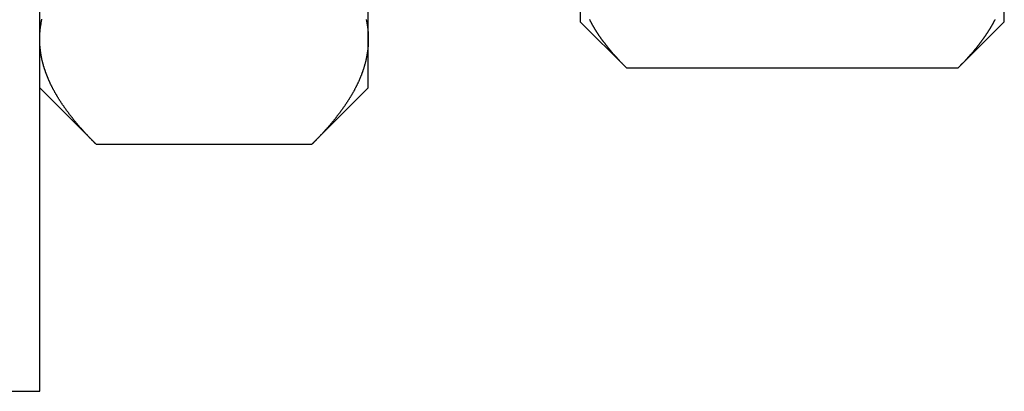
# Model space of a CAD drawing. Extents: x 7.6 to 27.1, y 2.7 to 20.5.
# Tile 25 of 136: x 18.411 to 19.34, y 6.41 to 6.761. Entities that reach past the tile are written whole.
import ezdxf

# ---------------------------------------------------------------- set-up
doc = ezdxf.new("R2010")
doc.units = 0
doc.layers.get('0').update_dxf_attribs({"linetype": 'CONTINUOUS'})

msp = doc.modelspace()

# ---------------------------------------------------------------- linework, layer by layer
at = {"color": 7, "linetype": 'CONTINUOUS'}
for p, q in [((18.42998, 6.41033), (18.42998, 8.14933)), ((18.73998, 6.74264), (18.73998, 7.04033)), ((18.93998, 6.79676), (18.93998, 6.75908)), ((19.33998, 6.75908), (19.33998, 6.79676)), ((18.93998, 6.75908), (18.98348, 6.71557)), ((19.29647, 6.71557), (19.33998, 6.75908)), ((18.73998, 6.69658), (18.73998, 6.74264)), ((18.98348, 6.71557), (19.29647, 6.71557)), ((18.42998, 6.69658), (18.48315, 6.6434)), ((18.6868, 6.6434), (18.73998, 6.69658)), ((18.48315, 6.6434), (18.6868, 6.6434)), ((15.09698, 6.41033), (18.42998, 6.41033))]:
    msp.add_line(p, q, dxfattribs=at)
at = {"color": 7}
for points in [[(18.43, 6.74264, 0), (18.43, 6.74305, 0), (18.43, 6.74346, 0), (18.43, 6.74387, 0), (18.43, 6.74428, 0), (18.43, 6.74468, 0), (18.43, 6.74509, 0), (18.43, 6.7455, 0), (18.43, 6.74591, 0), (18.4301, 6.74632, 0), (18.4301, 6.74673, 0), (18.4301, 6.74714, 0), (18.4301, 6.74754, 0), (18.4301, 6.74795, 0), (18.4302, 6.74836, 0), (18.4302, 6.74877, 0), (18.4302, 6.74917, 0), (18.4303, 6.74958, 0), (18.4303, 6.74999, 0), (18.4303, 6.7504, 0), (18.4304, 6.7508, 0), (18.4304, 6.75121, 0), (18.4304, 6.75162, 0), (18.4305, 6.75202, 0), (18.4305, 6.75243, 0), (18.4306, 6.75283, 0), (18.4306, 6.75324, 0), (18.4307, 6.75364, 0), (18.4307, 6.75405, 0), (18.4308, 6.75446, 0), (18.4308, 6.75486, 0), (18.4309, 6.75527, 0), (18.431, 6.75567, 0), (18.431, 6.75607, 0), (18.4311, 6.75648, 0), (18.4312, 6.75688, 0), (18.4312, 6.75729, 0), (18.4313, 6.75769, 0), (18.4314, 6.75809, 0), (18.4314, 6.7585, 0), (18.4315, 6.7589, 0), (18.4316, 6.75931, 0), (18.4317, 6.75971, 0), (18.4318, 6.76011, 0), (18.4318, 6.76051, 0), (18.4319, 6.76092, 0), (18.432, 6.76132, 0)], [(18.738, 6.76116, 0), (18.7381, 6.76075, 0), (18.7382, 6.76034, 0), (18.7382, 6.75993, 0), (18.7383, 6.75952, 0), (18.7384, 6.75911, 0), (18.7385, 6.7587, 0), (18.7385, 6.75829, 0), (18.7386, 6.75789, 0), (18.7387, 6.75748, 0), (18.7388, 6.75707, 0), (18.7388, 6.75665, 0), (18.7389, 6.75624, 0), (18.739, 6.75583, 0), (18.739, 6.75542, 0), (18.7391, 6.75501, 0), (18.7391, 6.7546, 0), (18.7392, 6.75419, 0), (18.7392, 6.75378, 0), (18.7393, 6.75337, 0), (18.7394, 6.75295, 0), (18.7394, 6.75254, 0), (18.7394, 6.75213, 0), (18.7395, 6.75172, 0), (18.7395, 6.75131, 0), (18.7396, 6.75089, 0), (18.7396, 6.75048, 0), (18.7396, 6.75007, 0), (18.7397, 6.74966, 0), (18.7397, 6.74924, 0), (18.7397, 6.74883, 0), (18.7398, 6.74842, 0), (18.7398, 6.74801, 0), (18.7398, 6.74759, 0), (18.7399, 6.74718, 0), (18.7399, 6.74677, 0), (18.7399, 6.74635, 0), (18.7399, 6.74594, 0), (18.7399, 6.74553, 0), (18.7399, 6.74512, 0), (18.7399, 6.7447, 0), (18.74, 6.74429, 0), (18.74, 6.74388, 0), (18.74, 6.74346, 0), (18.74, 6.74305, 0), (18.74, 6.74264, 0)], [(18.9835, 6.71557, 0), (18.9832, 6.71587, 0), (18.9829, 6.71617, 0), (18.9826, 6.71647, 0), (18.9823, 6.71677, 0), (18.982, 6.71707, 0), (18.9817, 6.71737, 0), (18.9814, 6.71767, 0), (18.9811, 6.71797, 0), (18.9808, 6.71827, 0), (18.9805, 6.71857, 0), (18.9802, 6.71887, 0), (18.9799, 6.71917, 0), (18.9797, 6.71947, 0), (18.9794, 6.71978, 0), (18.9791, 6.72008, 0), (18.9788, 6.72038, 0), (18.9785, 6.72068, 0), (18.9782, 6.72098, 0), (18.9779, 6.72128, 0), (18.9776, 6.72158, 0), (18.9774, 6.72188, 0), (18.9771, 6.72219, 0), (18.9768, 6.72249, 0), (18.9765, 6.72279, 0), (18.9762, 6.72309, 0), (18.9759, 6.72339, 0), (18.9757, 6.7237, 0), (18.9754, 6.724, 0), (18.9751, 6.7243, 0), (18.9748, 6.7246, 0), (18.9746, 6.72491, 0), (18.9743, 6.72521, 0), (18.974, 6.72551, 0), (18.9737, 6.72582, 0), (18.9735, 6.72612, 0), (18.9732, 6.72642, 0), (18.9729, 6.72673, 0), (18.9726, 6.72703, 0), (18.9724, 6.72734, 0), (18.9721, 6.72764, 0), (18.9718, 6.72794, 0), (18.9716, 6.72825, 0), (18.9713, 6.72855, 0), (18.971, 6.72886, 0), (18.9708, 6.72916, 0), (18.9705, 6.72947, 0), (18.9703, 6.72977, 0), (18.97, 6.73008, 0), (18.9697, 6.73038, 0), (18.9695, 6.73069, 0), (18.9692, 6.73099, 0), (18.969, 6.7313, 0), (18.9687, 6.7316, 0), (18.9684, 6.73191, 0), (18.9682, 6.73221, 0), (18.9679, 6.73252, 0), (18.9677, 6.73283, 0), (18.9674, 6.73313, 0), (18.9672, 6.73344, 0), (18.9669, 6.73375, 0), (18.9667, 6.73405, 0), (18.9664, 6.73436, 0), (18.9662, 6.73467, 0), (18.9659, 6.73497, 0), (18.9657, 6.73528, 0), (18.9654, 6.73559, 0), (18.9652, 6.7359, 0), (18.9649, 6.7362, 0), (18.9647, 6.73651, 0), (18.9645, 6.73682, 0), (18.9642, 6.73713, 0), (18.964, 6.73744, 0), (18.9637, 6.73774, 0), (18.9635, 6.73805, 0), (18.9633, 6.73836, 0), (18.963, 6.73867, 0), (18.9628, 6.73898, 0), (18.9626, 6.73929, 0), (18.9623, 6.7396, 0), (18.9621, 6.73991, 0), (18.9619, 6.74022, 0), (18.9616, 6.74053, 0), (18.9614, 6.74084, 0), (18.9612, 6.74115, 0), (18.9609, 6.74146, 0), (18.9607, 6.74177, 0), (18.9605, 6.74208, 0), (18.9603, 6.74239, 0), (18.96, 6.7427, 0), (18.9598, 6.74301, 0), (18.9596, 6.74332, 0), (18.9594, 6.74363, 0), (18.9592, 6.74394, 0), (18.9589, 6.74426, 0), (18.9587, 6.74457, 0), (18.9585, 6.74488, 0), (18.9583, 6.74519, 0), (18.9581, 6.7455, 0), (18.9579, 6.74582, 0), (18.9576, 6.74613, 0), (18.9574, 6.74644, 0), (18.9572, 6.74675, 0), (18.957, 6.74707, 0), (18.9568, 6.74738, 0), (18.9566, 6.74769, 0), (18.9564, 6.74801, 0), (18.9562, 6.74832, 0), (18.956, 6.74863, 0), (18.9558, 6.74895, 0), (18.9556, 6.74926, 0), (18.9554, 6.74958, 0), (18.9552, 6.74989, 0), (18.955, 6.75021, 0), (18.9548, 6.75052, 0), (18.9546, 6.75084, 0), (18.9544, 6.75115, 0), (18.9542, 6.75147, 0), (18.954, 6.75178, 0), (18.9538, 6.7521, 0), (18.9536, 6.75241, 0), (18.9534, 6.75273, 0), (18.9533, 6.75305, 0), (18.9531, 6.75336, 0), (18.9529, 6.75368, 0), (18.9527, 6.75399, 0), (18.9525, 6.75431, 0), (18.9523, 6.75463, 0), (18.9521, 6.75495, 0), (18.952, 6.75526, 0), (18.9518, 6.75558, 0), (18.9516, 6.7559, 0), (18.9514, 6.75622, 0), (18.9513, 6.75653, 0), (18.9511, 6.75685, 0), (18.9509, 6.75717, 0), (18.9507, 6.75749, 0), (18.9506, 6.75781, 0), (18.9504, 6.75813, 0), (18.9502, 6.75845, 0), (18.9501, 6.75877, 0), (18.9499, 6.75908, 0), (18.9497, 6.7594, 0), (18.9496, 6.75972, 0), (18.9494, 6.76004, 0), (18.9492, 6.76036, 0), (18.9491, 6.76068, 0), (18.9489, 6.76101, 0)], [(19.331, 6.76098, 0), (19.3309, 6.76066, 0), (19.3307, 6.76034, 0), (19.3305, 6.76001, 0), (19.3304, 6.75969, 0), (19.3302, 6.75937, 0), (19.33, 6.75905, 0), (19.3299, 6.75873, 0), (19.3297, 6.75841, 0), (19.3295, 6.75809, 0), (19.3294, 6.75777, 0), (19.3292, 6.75745, 0), (19.329, 6.75713, 0), (19.3288, 6.75681, 0), (19.3287, 6.75649, 0), (19.3285, 6.75617, 0), (19.3283, 6.75585, 0), (19.3281, 6.75553, 0), (19.328, 6.75521, 0), (19.3278, 6.75489, 0), (19.3276, 6.75457, 0), (19.3274, 6.75425, 0), (19.3272, 6.75393, 0), (19.327, 6.75361, 0), (19.3268, 6.75329, 0), (19.3267, 6.75297, 0), (19.3265, 6.75265, 0), (19.3263, 6.75233, 0), (19.3261, 6.75201, 0), (19.3259, 6.7517, 0), (19.3257, 6.75138, 0), (19.3255, 6.75106, 0), (19.3253, 6.75074, 0), (19.3251, 6.75042, 0), (19.3249, 6.7501, 0), (19.3247, 6.74979, 0), (19.3245, 6.74947, 0), (19.3243, 6.74915, 0), (19.3241, 6.74883, 0), (19.3239, 6.74852, 0), (19.3237, 6.7482, 0), (19.3235, 6.74788, 0), (19.3233, 6.74757, 0), (19.323, 6.74725, 0), (19.3228, 6.74693, 0), (19.3226, 6.74662, 0), (19.3224, 6.7463, 0), (19.3222, 6.74598, 0), (19.322, 6.74567, 0), (19.3218, 6.74535, 0), (19.3215, 6.74503, 0), (19.3213, 6.74472, 0), (19.3211, 6.7444, 0), (19.3209, 6.74409, 0), (19.3207, 6.74377, 0), (19.3204, 6.74346, 0), (19.3202, 6.74314, 0), (19.32, 6.74283, 0), (19.3198, 6.74251, 0), (19.3195, 6.7422, 0), (19.3193, 6.74189, 0), (19.3191, 6.74157, 0), (19.3189, 6.74126, 0), (19.3186, 6.74095, 0), (19.3184, 6.74063, 0), (19.3182, 6.74032, 0), (19.3179, 6.74001, 0), (19.3177, 6.73969, 0), (19.3175, 6.73938, 0), (19.3172, 6.73907, 0), (19.317, 6.73876, 0), (19.3167, 6.73844, 0), (19.3165, 6.73813, 0), (19.3163, 6.73782, 0), (19.316, 6.73751, 0), (19.3158, 6.7372, 0), (19.3155, 6.73689, 0), (19.3153, 6.73658, 0), (19.3151, 6.73627, 0), (19.3148, 6.73596, 0), (19.3146, 6.73565, 0), (19.3143, 6.73534, 0), (19.3141, 6.73503, 0), (19.3138, 6.73472, 0), (19.3136, 6.73441, 0), (19.3133, 6.7341, 0), (19.3131, 6.73379, 0), (19.3128, 6.73348, 0), (19.3126, 6.73317, 0), (19.3123, 6.73286, 0), (19.312, 6.73256, 0), (19.3118, 6.73225, 0), (19.3115, 6.73194, 0), (19.3113, 6.73163, 0), (19.311, 6.73133, 0), (19.3108, 6.73102, 0), (19.3105, 6.73071, 0), (19.3102, 6.7304, 0), (19.31, 6.7301, 0), (19.3097, 6.72979, 0), (19.3094, 6.72949, 0), (19.3092, 6.72918, 0), (19.3089, 6.72887, 0), (19.3086, 6.72857, 0), (19.3084, 6.72826, 0), (19.3081, 6.72796, 0), (19.3078, 6.72765, 0), (19.3076, 6.72735, 0), (19.3073, 6.72704, 0), (19.307, 6.72674, 0), (19.3068, 6.72643, 0), (19.3065, 6.72613, 0), (19.3062, 6.72582, 0), (19.3059, 6.72552, 0), (19.3057, 6.72522, 0), (19.3054, 6.72491, 0), (19.3051, 6.72461, 0), (19.3048, 6.7243, 0), (19.3046, 6.724, 0), (19.3043, 6.7237, 0), (19.304, 6.7234, 0), (19.3037, 6.72309, 0), (19.3034, 6.72279, 0), (19.3032, 6.72249, 0), (19.3029, 6.72218, 0), (19.3026, 6.72188, 0), (19.3023, 6.72158, 0), (19.302, 6.72128, 0), (19.3017, 6.72098, 0), (19.3014, 6.72068, 0), (19.3012, 6.72037, 0), (19.3009, 6.72007, 0), (19.3006, 6.71977, 0), (19.3003, 6.71947, 0), (19.3, 6.71917, 0), (19.2997, 6.71887, 0), (19.2994, 6.71857, 0), (19.2991, 6.71827, 0), (19.2988, 6.71797, 0), (19.2985, 6.71767, 0), (19.2982, 6.71737, 0), (19.298, 6.71707, 0), (19.2977, 6.71677, 0), (19.2974, 6.71647, 0), (19.2971, 6.71617, 0), (19.2968, 6.71587, 0), (19.2965, 6.71557, 0)], [(18.4832, 6.6434, 0), (18.4828, 6.64377, 0), (18.4824, 6.64414, 0), (18.4821, 6.6445, 0), (18.4817, 6.64487, 0), (18.4813, 6.64524, 0), (18.481, 6.6456, 0), (18.4806, 6.64597, 0), (18.4803, 6.64634, 0), (18.4799, 6.6467, 0), (18.4795, 6.64707, 0), (18.4792, 6.64744, 0), (18.4788, 6.6478, 0), (18.4785, 6.64817, 0), (18.4781, 6.64854, 0), (18.4778, 6.64891, 0), (18.4774, 6.64928, 0), (18.4771, 6.64964, 0), (18.4767, 6.65001, 0), (18.4764, 6.65038, 0), (18.476, 6.65075, 0), (18.4757, 6.65112, 0), (18.4753, 6.65149, 0), (18.475, 6.65186, 0), (18.4746, 6.65223, 0), (18.4743, 6.65259, 0), (18.4739, 6.65296, 0), (18.4736, 6.65333, 0), (18.4733, 6.6537, 0), (18.4729, 6.65407, 0), (18.4726, 6.65444, 0), (18.4722, 6.65481, 0), (18.4719, 6.65518, 0), (18.4716, 6.65555, 0), (18.4712, 6.65592, 0), (18.4709, 6.6563, 0), (18.4706, 6.65667, 0), (18.4702, 6.65704, 0), (18.4699, 6.65741, 0), (18.4696, 6.65778, 0), (18.4693, 6.65815, 0), (18.4689, 6.65852, 0), (18.4686, 6.6589, 0), (18.4683, 6.65927, 0), (18.4679, 6.65964, 0), (18.4676, 6.66001, 0), (18.4673, 6.66038, 0), (18.467, 6.66076, 0), (18.4667, 6.66113, 0), (18.4663, 6.6615, 0), (18.466, 6.66188, 0), (18.4657, 6.66225, 0), (18.4654, 6.66262, 0), (18.4651, 6.663, 0), (18.4648, 6.66337, 0), (18.4644, 6.66374, 0), (18.4641, 6.66412, 0), (18.4638, 6.66449, 0), (18.4635, 6.66487, 0), (18.4632, 6.66524, 0), (18.4629, 6.66562, 0), (18.4626, 6.66599, 0), (18.4623, 6.66637, 0), (18.462, 6.66674, 0), (18.4617, 6.66712, 0), (18.4614, 6.66749, 0), (18.4611, 6.66787, 0), (18.4608, 6.66824, 0), (18.4605, 6.66862, 0), (18.4602, 6.669, 0), (18.4599, 6.66937, 0), (18.4596, 6.66975, 0), (18.4593, 6.67013, 0), (18.459, 6.6705, 0), (18.4587, 6.67088, 0), (18.4584, 6.67126, 0), (18.4581, 6.67164, 0), (18.4579, 6.67201, 0), (18.4576, 6.67239, 0), (18.4573, 6.67277, 0), (18.457, 6.67315, 0), (18.4567, 6.67353, 0), (18.4564, 6.6739, 0), (18.4562, 6.67428, 0), (18.4559, 6.67466, 0), (18.4556, 6.67504, 0), (18.4553, 6.67542, 0), (18.455, 6.6758, 0), (18.4548, 6.67618, 0), (18.4545, 6.67656, 0), (18.4542, 6.67694, 0), (18.454, 6.67732, 0), (18.4537, 6.6777, 0), (18.4534, 6.67808, 0), (18.4531, 6.67846, 0), (18.4529, 6.67884, 0), (18.4526, 6.67922, 0), (18.4524, 6.67961, 0), (18.4521, 6.67999, 0), (18.4518, 6.68037, 0), (18.4516, 6.68075, 0), (18.4513, 6.68113, 0), (18.4511, 6.68151, 0), (18.4508, 6.6819, 0), (18.4506, 6.68228, 0), (18.4503, 6.68266, 0), (18.45, 6.68305, 0), (18.4498, 6.68343, 0), (18.4495, 6.68381, 0), (18.4493, 6.6842, 0), (18.4491, 6.68458, 0), (18.4488, 6.68497, 0), (18.4486, 6.68535, 0), (18.4483, 6.68573, 0), (18.4481, 6.68612, 0), (18.4478, 6.6865, 0), (18.4476, 6.68689, 0), (18.4474, 6.68727, 0), (18.4471, 6.68766, 0), (18.4469, 6.68805, 0), (18.4467, 6.68843, 0), (18.4464, 6.68882, 0), (18.4462, 6.6892, 0), (18.446, 6.68959, 0), (18.4457, 6.68998, 0), (18.4455, 6.69036, 0), (18.4453, 6.69075, 0), (18.4451, 6.69114, 0), (18.4449, 6.69153, 0), (18.4446, 6.69191, 0), (18.4444, 6.6923, 0), (18.4442, 6.69269, 0), (18.444, 6.69308, 0), (18.4438, 6.69347, 0), (18.4436, 6.69386, 0), (18.4433, 6.69425, 0), (18.4431, 6.69464, 0), (18.4429, 6.69502, 0), (18.4427, 6.69541, 0), (18.4425, 6.6958, 0), (18.4423, 6.69619, 0), (18.4421, 6.69659, 0), (18.4419, 6.69698, 0), (18.4417, 6.69737, 0), (18.4415, 6.69776, 0), (18.4413, 6.69815, 0), (18.4411, 6.69854, 0), (18.4409, 6.69893, 0), (18.4407, 6.69932, 0), (18.4405, 6.69972, 0), (18.4403, 6.70011, 0), (18.4402, 6.7005, 0), (18.44, 6.7009, 0), (18.4398, 6.70129, 0), (18.4396, 6.70168, 0), (18.4394, 6.70208, 0), (18.4392, 6.70247, 0), (18.4391, 6.70286, 0), (18.4389, 6.70326, 0), (18.4387, 6.70365, 0), (18.4385, 6.70405, 0), (18.4384, 6.70444, 0), (18.4382, 6.70484, 0), (18.438, 6.70523, 0), (18.4379, 6.70563, 0), (18.4377, 6.70603, 0), (18.4375, 6.70642, 0), (18.4374, 6.70682, 0), (18.4372, 6.70721, 0), (18.437, 6.70761, 0), (18.4369, 6.70801, 0), (18.4367, 6.70841, 0), (18.4366, 6.7088, 0), (18.4364, 6.7092, 0), (18.4363, 6.7096, 0), (18.4361, 6.71, 0), (18.436, 6.7104, 0), (18.4358, 6.7108, 0), (18.4357, 6.7112, 0), (18.4355, 6.7116, 0), (18.4354, 6.712, 0), (18.4353, 6.7124, 0), (18.4351, 6.7128, 0), (18.435, 6.7132, 0), (18.4348, 6.7136, 0), (18.4347, 6.714, 0), (18.4346, 6.7144, 0), (18.4345, 6.7148, 0), (18.4343, 6.7152, 0), (18.4342, 6.7156, 0), (18.4341, 6.71601, 0), (18.434, 6.71641, 0), (18.4338, 6.71681, 0), (18.4337, 6.71722, 0), (18.4336, 6.71762, 0), (18.4335, 6.71802, 0), (18.4334, 6.71843, 0), (18.4333, 6.71883, 0), (18.4331, 6.71924, 0), (18.433, 6.71964, 0), (18.4329, 6.72005, 0), (18.4328, 6.72045, 0), (18.4327, 6.72086, 0), (18.4326, 6.72126, 0), (18.4325, 6.72167, 0), (18.4324, 6.72208, 0), (18.4323, 6.72249, 0), (18.4322, 6.72289, 0), (18.4321, 6.7233, 0), (18.4321, 6.72371, 0), (18.432, 6.72412, 0), (18.4319, 6.72452, 0), (18.4318, 6.72493, 0), (18.4317, 6.72534, 0), (18.4316, 6.72575, 0), (18.4316, 6.72616, 0), (18.4315, 6.72657, 0), (18.4314, 6.72698, 0), (18.4313, 6.72739, 0), (18.4313, 6.7278, 0), (18.4312, 6.72821, 0), (18.4311, 6.72862, 0), (18.4311, 6.72903, 0), (18.431, 6.72944, 0), (18.4309, 6.72985, 0), (18.4309, 6.73026, 0), (18.4308, 6.73067, 0), (18.4308, 6.73108, 0), (18.4307, 6.7315, 0), (18.4306, 6.73191, 0), (18.4306, 6.73232, 0), (18.4306, 6.73273, 0), (18.4305, 6.73314, 0), (18.4305, 6.73355, 0), (18.4304, 6.73397, 0), (18.4304, 6.73438, 0), (18.4303, 6.73479, 0), (18.4303, 6.7352, 0), (18.4303, 6.73562, 0), (18.4302, 6.73603, 0), (18.4302, 6.73644, 0), (18.4302, 6.73685, 0), (18.4301, 6.73727, 0), (18.4301, 6.73768, 0), (18.4301, 6.73809, 0), (18.4301, 6.73851, 0), (18.4301, 6.73892, 0), (18.43, 6.73933, 0), (18.43, 6.73974, 0), (18.43, 6.74016, 0), (18.43, 6.74057, 0), (18.43, 6.74098, 0), (18.43, 6.7414, 0), (18.43, 6.74181, 0), (18.43, 6.74222, 0), (18.43, 6.74264, 0)], [(18.74, 6.74264, 0), (18.74, 6.74223, 0), (18.74, 6.74182, 0), (18.74, 6.74141, 0), (18.74, 6.741, 0), (18.74, 6.74059, 0), (18.7399, 6.74018, 0), (18.7399, 6.73977, 0), (18.7399, 6.73936, 0), (18.7399, 6.73895, 0), (18.7399, 6.73855, 0), (18.7399, 6.73814, 0), (18.7398, 6.73773, 0), (18.7398, 6.73732, 0), (18.7398, 6.73691, 0), (18.7398, 6.73651, 0), (18.7397, 6.7361, 0), (18.7397, 6.73569, 0), (18.7397, 6.73528, 0), (18.7396, 6.73488, 0), (18.7396, 6.73447, 0), (18.7395, 6.73406, 0), (18.7395, 6.73366, 0), (18.7395, 6.73325, 0), (18.7394, 6.73285, 0), (18.7394, 6.73244, 0), (18.7393, 6.73203, 0), (18.7393, 6.73163, 0), (18.7392, 6.73122, 0), (18.7392, 6.73082, 0), (18.7391, 6.73041, 0), (18.739, 6.73001, 0), (18.739, 6.7296, 0), (18.7389, 6.7292, 0), (18.7389, 6.72879, 0), (18.7388, 6.72839, 0), (18.7387, 6.72799, 0), (18.7387, 6.72758, 0), (18.7386, 6.72718, 0), (18.7385, 6.72677, 0), (18.7384, 6.72637, 0), (18.7384, 6.72597, 0), (18.7383, 6.72557, 0), (18.7382, 6.72516, 0), (18.7381, 6.72476, 0), (18.738, 6.72436, 0), (18.7379, 6.72395, 0), (18.7379, 6.72355, 0), (18.7378, 6.72315, 0), (18.7377, 6.72275, 0), (18.7376, 6.72235, 0), (18.7375, 6.72194, 0), (18.7374, 6.72154, 0), (18.7373, 6.72114, 0), (18.7372, 6.72074, 0), (18.7371, 6.72034, 0), (18.737, 6.71994, 0), (18.7369, 6.71954, 0), (18.7368, 6.71914, 0), (18.7367, 6.71874, 0), (18.7365, 6.71834, 0), (18.7364, 6.71794, 0), (18.7363, 6.71754, 0), (18.7362, 6.71714, 0), (18.7361, 6.71674, 0), (18.736, 6.71634, 0), (18.7358, 6.71594, 0), (18.7357, 6.71554, 0), (18.7356, 6.71514, 0), (18.7355, 6.71474, 0), (18.7353, 6.71434, 0), (18.7352, 6.71394, 0), (18.7351, 6.71354, 0), (18.7349, 6.71315, 0), (18.7348, 6.71275, 0), (18.7347, 6.71235, 0), (18.7345, 6.71195, 0), (18.7344, 6.71155, 0), (18.7342, 6.71116, 0), (18.7341, 6.71076, 0), (18.734, 6.71036, 0), (18.7338, 6.70996, 0), (18.7337, 6.70957, 0), (18.7335, 6.70917, 0), (18.7334, 6.70877, 0), (18.7332, 6.70838, 0), (18.733, 6.70798, 0), (18.7329, 6.70758, 0), (18.7327, 6.70719, 0), (18.7326, 6.70679, 0), (18.7324, 6.7064, 0), (18.7322, 6.706, 0), (18.7321, 6.7056, 0), (18.7319, 6.70521, 0), (18.7317, 6.70481, 0), (18.7316, 6.70442, 0), (18.7314, 6.70402, 0), (18.7312, 6.70363, 0), (18.7311, 6.70323, 0), (18.7309, 6.70284, 0), (18.7307, 6.70244, 0), (18.7305, 6.70205, 0), (18.7303, 6.70166, 0), (18.7302, 6.70126, 0), (18.73, 6.70087, 0), (18.7298, 6.70047, 0), (18.7296, 6.70008, 0), (18.7294, 6.69969, 0), (18.7292, 6.69929, 0), (18.729, 6.6989, 0), (18.7288, 6.69851, 0), (18.7286, 6.69811, 0), (18.7284, 6.69772, 0), (18.7282, 6.69733, 0), (18.728, 6.69694, 0), (18.7278, 6.69654, 0), (18.7276, 6.69615, 0), (18.7274, 6.69576, 0), (18.7272, 6.69537, 0), (18.727, 6.69498, 0), (18.7268, 6.69458, 0), (18.7266, 6.69419, 0), (18.7264, 6.6938, 0), (18.7262, 6.69341, 0), (18.7259, 6.69302, 0), (18.7257, 6.69263, 0), (18.7255, 6.69224, 0), (18.7253, 6.69185, 0), (18.7251, 6.69145, 0), (18.7248, 6.69106, 0), (18.7246, 6.69067, 0), (18.7244, 6.69028, 0), (18.7242, 6.68989, 0), (18.7239, 6.6895, 0), (18.7237, 6.68911, 0), (18.7235, 6.68872, 0), (18.7232, 6.68833, 0), (18.723, 6.68794, 0), (18.7228, 6.68755, 0), (18.7225, 6.68717, 0), (18.7223, 6.68678, 0), (18.722, 6.68639, 0), (18.7218, 6.686, 0), (18.7215, 6.68561, 0), (18.7213, 6.68522, 0), (18.7211, 6.68483, 0), (18.7208, 6.68444, 0), (18.7206, 6.68406, 0), (18.7203, 6.68367, 0), (18.7201, 6.68328, 0), (18.7198, 6.68289, 0), (18.7195, 6.68251, 0), (18.7193, 6.68212, 0), (18.719, 6.68173, 0), (18.7188, 6.68134, 0), (18.7185, 6.68096, 0), (18.7182, 6.68057, 0), (18.718, 6.68019, 0), (18.7177, 6.6798, 0), (18.7175, 6.67941, 0), (18.7172, 6.67903, 0), (18.7169, 6.67864, 0), (18.7166, 6.67826, 0), (18.7164, 6.67787, 0), (18.7161, 6.67749, 0), (18.7158, 6.6771, 0), (18.7156, 6.67672, 0), (18.7153, 6.67633, 0), (18.715, 6.67595, 0), (18.7147, 6.67556, 0), (18.7144, 6.67518, 0), (18.7142, 6.6748, 0), (18.7139, 6.67441, 0), (18.7136, 6.67403, 0), (18.7133, 6.67365, 0), (18.713, 6.67327, 0), (18.7127, 6.67288, 0), (18.7125, 6.6725, 0), (18.7122, 6.67212, 0), (18.7119, 6.67174, 0), (18.7116, 6.67136, 0), (18.7113, 6.67098, 0), (18.711, 6.6706, 0), (18.7107, 6.67021, 0), (18.7104, 6.66983, 0), (18.7101, 6.66945, 0), (18.7098, 6.66907, 0), (18.7095, 6.6687, 0), (18.7092, 6.66832, 0), (18.7089, 6.66794, 0), (18.7086, 6.66756, 0), (18.7083, 6.66718, 0), (18.708, 6.6668, 0), (18.7077, 6.66642, 0), (18.7074, 6.66605, 0), (18.7071, 6.66567, 0), (18.7068, 6.66529, 0), (18.7065, 6.66491, 0), (18.7062, 6.66454, 0), (18.7058, 6.66416, 0), (18.7055, 6.66379, 0), (18.7052, 6.66341, 0), (18.7049, 6.66303, 0), (18.7046, 6.66266, 0), (18.7043, 6.66228, 0), (18.7039, 6.66191, 0), (18.7036, 6.66153, 0), (18.7033, 6.66116, 0), (18.703, 6.66078, 0), (18.7027, 6.66041, 0), (18.7023, 6.66003, 0), (18.702, 6.65966, 0), (18.7017, 6.65929, 0), (18.7014, 6.65891, 0), (18.701, 6.65854, 0), (18.7007, 6.65817, 0), (18.7004, 6.65779, 0), (18.7, 6.65742, 0), (18.6997, 6.65705, 0), (18.6994, 6.65668, 0), (18.699, 6.6563, 0), (18.6987, 6.65593, 0), (18.6984, 6.65556, 0), (18.698, 6.65519, 0), (18.6977, 6.65482, 0), (18.6974, 6.65445, 0), (18.697, 6.65408, 0), (18.6967, 6.65371, 0), (18.6963, 6.65333, 0), (18.696, 6.65296, 0), (18.6957, 6.65259, 0), (18.6953, 6.65222, 0), (18.695, 6.65185, 0), (18.6946, 6.65149, 0), (18.6943, 6.65112, 0), (18.6939, 6.65075, 0), (18.6936, 6.65038, 0), (18.6932, 6.65001, 0), (18.6929, 6.64964, 0), (18.6925, 6.64927, 0), (18.6922, 6.6489, 0), (18.6918, 6.64854, 0), (18.6915, 6.64817, 0), (18.6911, 6.6478, 0), (18.6908, 6.64743, 0), (18.6904, 6.64707, 0), (18.6901, 6.6467, 0), (18.6897, 6.64633, 0), (18.6893, 6.64597, 0), (18.689, 6.6456, 0), (18.6886, 6.64523, 0), (18.6883, 6.64487, 0), (18.6879, 6.6445, 0), (18.6875, 6.64414, 0), (18.6872, 6.64377, 0), (18.6868, 6.6434, 0)]]:
    msp.add_polyline3d(points, dxfattribs=at)

doc.saveas('drawing.dxf')
